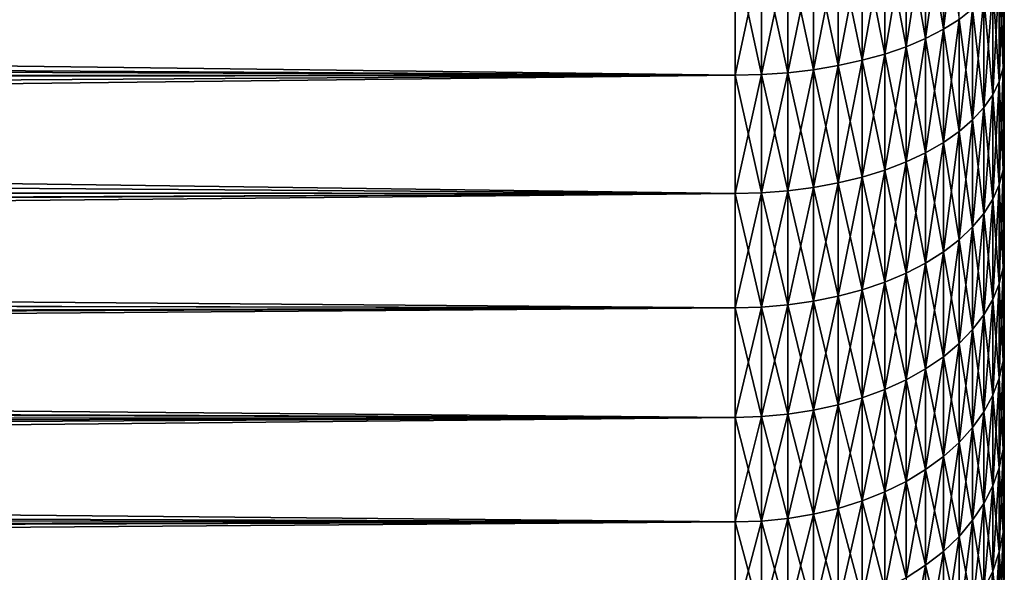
# Model space of a CAD drawing. Header units: metres. Extents: x -105 to 105, y -72 to 59.
# Tile 252 of 256: x 84.68 to 92, y -11.48 to -7.37. Entities that reach past the tile are written whole.
import ezdxf

# ---------------------------------------------------------------- set-up
doc = ezdxf.new("R2010")
doc.units = ezdxf.units.M
doc.layers.add('solid_509431_AD150_SW0001', color=7, linetype='CONTINUOUS')

msp = doc.modelspace()

# ---------------------------------------------------------------- linework, layer by layer
at = {"layer": 'solid_509431_AD150_SW0001'}
for points in [[(91.54702, -7.443737, 14.182856), (91.663918, -7.370357, 14.043041), (91.663918, -6.509012, 14.462431)], [(91.54702, -6.573817, 14.606421), (91.54702, -7.443737, 14.182856), (91.663918, -6.509012, 14.462431)], [(91.415184, -6.633601, -14.739257), (91.54702, -6.573817, -14.606421), (91.54702, -7.443737, -14.182856)], [(91.415184, -7.511433, 14.311839), (91.54702, -7.443737, 14.182856), (91.54702, -6.573817, 14.606421)], [(91.415184, -6.633601, 14.739257), (91.415184, -7.511433, 14.311839), (91.54702, -6.573817, 14.606421)], [(91.54702, -7.443737, -14.182856), (91.54702, -6.573817, -14.606421), (91.663918, -7.370357, -14.043041)], [(91.269699, -6.687789, -14.859657), (91.415184, -6.633601, -14.739257), (91.415184, -7.511433, -14.311839)], [(91.269699, -7.572791, 14.428748), (91.415184, -7.511433, 14.311839), (91.415184, -6.633601, 14.739257)], [(91.269699, -6.687789, 14.859657), (91.269699, -7.572791, 14.428748), (91.415184, -6.633601, 14.739257)], [(91.415184, -7.511433, -14.311839), (91.415184, -6.633601, -14.739257), (91.54702, -7.443737, -14.182856)], [(91.111954, -6.735857, -14.966459), (91.269699, -6.687789, -14.859657), (91.269699, -7.572791, -14.428748)], [(91.111954, -7.62722, 14.532453), (91.269699, -7.572791, 14.428748), (91.269699, -6.687789, 14.859657)], [(91.111954, -6.735857, 14.966459), (91.111954, -7.62722, 14.532453), (91.269699, -6.687789, 14.859657)], [(91.269699, -7.572791, -14.428748), (91.269699, -6.687789, -14.859657), (91.415184, -7.511433, -14.311839)], [(90.765907, -6.811841, -15.135288), (90.943489, -6.77734, -15.058633), (90.943489, -7.674193, -14.621953)], [(90.765907, -7.713258, 14.696386), (90.943489, -7.674193, 14.621953), (90.943489, -6.77734, 15.058633)], [(90.765907, -6.811841, 15.135288), (90.765907, -7.713258, 14.696386), (90.943489, -6.77734, 15.058633)], [(90.943489, -6.77734, -15.058633), (91.111954, -6.735857, -14.966459), (91.111954, -7.62722, -14.532453)], [(90.943489, -7.674193, 14.621953), (91.111954, -7.62722, 14.532453), (91.111954, -6.735857, 14.966459)], [(90.943489, -6.77734, 15.058633), (90.943489, -7.674193, 14.621953), (91.111954, -6.735857, 14.966459)], [(90.943489, -7.674193, -14.621953), (90.943489, -6.77734, -15.058633), (91.111954, -7.62722, -14.532453)], [(91.111954, -7.62722, -14.532453), (91.111954, -6.735857, -14.966459), (91.269699, -7.572791, -14.428748)], [(15.162175, -7.492633, 14.980753), (90, -6.874414, 15.274323), (14.67769, -7.092999, 15.174052)], [(15.162175, -7.492633, 14.980753), (90, -7.784113, 14.831388), (90, -6.874414, 15.274323)], [(26.608589, -6.986571, -15.223348), (90, -6.874414, -15.274323), (90, -7.784113, -14.831388)], [(90, -6.874414, -15.274323), (90.196037, -6.870462, -15.26554), (90.196037, -7.779638, -14.822861)], [(90, -7.784113, 14.831388), (90.196037, -7.779638, 14.822861), (90.196037, -6.870462, 15.26554)], [(90, -6.874414, 15.274323), (90, -7.784113, 14.831388), (90.196037, -6.870462, 15.26554)], [(90, -7.784113, -14.831388), (90, -6.874414, -15.274323), (90.196037, -7.779638, -14.822861)], [(90.196037, -6.870462, -15.26554), (90.390373, -6.858627, -15.239244), (90.390373, -7.766236, -14.797327)], [(90.196037, -7.779638, 14.822861), (90.390373, -7.766236, 14.797327), (90.390373, -6.858627, 15.239244)], [(90.196037, -6.870462, 15.26554), (90.196037, -7.779638, 14.822861), (90.390373, -6.858627, 15.239244)], [(90.196037, -7.779638, -14.822861), (90.196037, -6.870462, -15.26554), (90.390373, -7.766236, -14.797327)], [(90.390373, -6.858627, -15.239244), (90.580948, -6.839023, -15.195686), (90.580948, -7.744039, -14.755033)], [(90.390373, -7.766236, 14.797327), (90.580948, -7.744039, 14.755033), (90.580948, -6.839023, 15.195686)], [(90.390373, -6.858627, 15.239244), (90.390373, -7.766236, 14.797327), (90.580948, -6.839023, 15.195686)], [(90.390373, -7.766236, -14.797327), (90.390373, -6.858627, -15.239244), (90.580948, -7.744039, -14.755033)], [(90.580948, -6.839023, -15.195686), (90.765907, -6.811841, -15.135288), (90.765907, -7.713258, -14.696386)], [(90.580948, -7.744039, 14.755033), (90.765907, -7.713258, 14.696386), (90.765907, -6.811841, 15.135288)], [(90.580948, -6.839023, 15.195686), (90.580948, -7.744039, 14.755033), (90.765907, -6.811841, 15.135288)], [(90.580948, -7.744039, -14.755033), (90.580948, -6.839023, -15.195686), (90.765907, -7.713258, -14.696386)], [(90.765907, -7.713258, -14.696386), (90.765907, -6.811841, -15.135288), (90.943489, -7.674193, -14.621953)], [(91.962067, -7.034829, -13.403748), (91.990639, -6.944497, -13.231633), (91.990639, -7.730733, -12.788195)], [(91.962067, -7.831293, 12.95454), (91.990639, -7.730733, 12.788195), (91.990639, -6.944497, 13.231633)], [(91.962067, -7.034829, 13.403748), (91.962067, -7.831293, 12.95454), (91.990639, -6.944497, 13.231633)], [(91.990639, -6.944497, -13.231633), (92, -6.976513, -12.995797), (92, -7.373486, -12.774748)], [(91.990639, -7.730733, -12.788195), (91.990639, -6.944497, -13.231633), (92, -7.373486, -12.774748)], [(91.990639, -6.944497, 13.231633), (91.990639, -7.730733, 12.788195), (92, -6.976513, 12.995798)], [(26.608589, -6.986571, -15.223348), (90, -7.784113, -14.831388), (26.710459, -7.397452, -15.027981)], [(91.990639, -7.730733, 12.788195), (92, -7.373486, 12.774749), (92, -6.976513, 12.995798)], [(92, -7.373486, 12.774749), (92, -7.373486, -12.774748), (92, -6.976513, -12.995797)], [(92, -6.976513, 12.995798), (92, -7.373486, 12.774749), (92, -6.976513, -12.995797)], [(91.914566, -7.123423, -13.572548), (91.962067, -7.034829, -13.403748), (91.962067, -7.831293, -12.95454)], [(91.914566, -7.929916, 13.117684), (91.962067, -7.831293, 12.95454), (91.962067, -7.034829, 13.403748)], [(91.914566, -7.123423, 13.572548), (91.914566, -7.929916, 13.117684), (91.962067, -7.034829, 13.403748)], [(91.962067, -7.831293, -12.95454), (91.962067, -7.034829, -13.403748), (91.990639, -7.730733, -12.788195)], [(91.848587, -7.209423, -13.736408), (91.914566, -7.123423, -13.572548), (91.914566, -7.929916, -13.117684)], [(91.848587, -8.025654, 13.276052), (91.914566, -7.929916, 13.117684), (91.914566, -7.123423, 13.572548)], [(91.848587, -7.209423, 13.736408), (91.848587, -8.025654, 13.276052), (91.914566, -7.123423, 13.572548)], [(91.914566, -7.929916, -13.117684), (91.914566, -7.123423, -13.572548), (91.962067, -7.831293, -12.95454)], [(91.764771, -7.292, -13.893744), (91.848587, -7.209423, -13.736408), (91.848587, -8.025654, -13.276052)], [(91.764771, -8.117579, 13.428117), (91.848587, -8.025654, 13.276052), (91.848587, -7.209423, 13.736408)], [(91.764771, -7.292, 13.893744), (91.764771, -8.117579, 13.428117), (91.848587, -7.209423, 13.736408)], [(91.848587, -8.025654, -13.276052), (91.848587, -7.209423, -13.736408), (91.914566, -7.929916, -13.117684)], [(91.663918, -7.370357, -14.043041), (91.764771, -7.292, -13.893744), (91.764771, -8.117579, -13.428117)], [(91.663918, -8.204807, 13.57241), (91.764771, -8.117579, 13.428117), (91.764771, -7.292, 13.893744)], [(91.663918, -7.370357, 14.043041), (91.663918, -8.204807, 13.57241), (91.764771, -7.292, 13.893744)], [(91.764771, -8.117579, -13.428117), (91.764771, -7.292, -13.893744), (91.848587, -8.025654, -13.276052)], [(91.54702, -7.443737, -14.182856), (91.663918, -7.370357, -14.043041), (91.663918, -8.204807, -13.57241)], [(91.54702, -8.286495, 13.707538), (91.663918, -8.204807, 13.57241), (91.663918, -7.370357, 14.043041)], [(91.54702, -7.443737, 14.182856), (91.54702, -8.286495, 13.707538), (91.663918, -7.370357, 14.043041)], [(91.663918, -8.204807, -13.57241), (91.663918, -7.370357, -14.043041), (91.764771, -8.117579, -13.428117)], [(91.990639, -7.730733, -12.788195), (92, -7.373486, -12.774748), (92, -7.76342, -12.541602)], [(91.990639, -7.730733, 12.788195), (92, -7.763419, 12.541602), (92, -7.373486, 12.774749)], [(92, -7.763419, 12.541602), (92, -7.76342, -12.541602), (92, -7.373486, -12.774748)], [(92, -7.373486, 12.774749), (92, -7.763419, 12.541602), (92, -7.373486, -12.774748)], [(26.710459, -7.397452, -15.027981), (90, -7.784113, -14.831388), (26.816097, -7.805848, -14.819961)], [(91.415184, -7.511433, -14.311839), (91.54702, -7.443737, -14.182856), (91.54702, -8.286495, -13.707538)], [(91.415184, -8.361856, 13.832199), (91.54702, -8.286495, 13.707538), (91.54702, -7.443737, 14.182856)], [(91.415184, -7.511433, 14.311839), (91.415184, -8.361856, 13.832199), (91.54702, -7.443737, 14.182856)], [(91.54702, -8.286495, -13.707538), (91.54702, -7.443737, -14.182856), (91.663918, -8.204807, -13.57241)], [(15.638296, -7.884638, 14.778193), (90, -7.784113, 14.831388), (15.162175, -7.492633, 14.980753)], [(91.269699, -7.572791, -14.428748), (91.415184, -7.511433, -14.311839), (91.415184, -8.361856, -13.832199)], [(91.269699, -8.430161, 13.945189), (91.415184, -8.361856, 13.832199), (91.415184, -7.511433, 14.311839)], [(91.269699, -7.572791, 14.428748), (91.269699, -8.430161, 13.945189), (91.415184, -7.511433, 14.311839)], [(91.415184, -8.361856, -13.832199), (91.415184, -7.511433, -14.311839), (91.54702, -8.286495, -13.707538)], [(91.111954, -7.62722, -14.532453), (91.269699, -7.572791, -14.428748), (91.269699, -8.430161, -13.945189)], [(91.111954, -8.490752, 14.045419), (91.269699, -8.430161, 13.945189), (91.269699, -7.572791, 14.428748)], [(91.111954, -7.62722, 14.532453), (91.111954, -8.490752, 14.045419), (91.269699, -7.572791, 14.428748)], [(91.269699, -8.430161, -13.945189), (91.269699, -7.572791, -14.428748), (91.415184, -8.361856, -13.832199)], [(90.765907, -7.713258, -14.696386), (90.943489, -7.674193, -14.621953), (90.943489, -8.543043, -14.13192)], [(90.765907, -8.586532, 14.203858), (90.943489, -8.543043, 14.13192), (90.943489, -7.674193, 14.621953)], [(90.765907, -7.713258, 14.696386), (90.765907, -8.586532, 14.203858), (90.943489, -7.674193, 14.621953)], [(90.943489, -7.674193, -14.621953), (91.111954, -7.62722, -14.532453), (91.111954, -8.490752, -14.045419)], [(90.943489, -8.543043, 14.13192), (91.111954, -8.490752, 14.045419), (91.111954, -7.62722, 14.532453)], [(90.943489, -7.674193, 14.621953), (90.943489, -8.543043, 14.13192), (91.111954, -7.62722, 14.532453)], [(90.943489, -8.543043, -14.13192), (90.943489, -7.674193, -14.621953), (91.111954, -8.490752, -14.045419)], [(91.111954, -8.490752, -14.045419), (91.111954, -7.62722, -14.532453), (91.269699, -8.430161, -13.945189)], [(90.390373, -7.766236, -14.797327), (90.580948, -7.744039, -14.755033), (90.580948, -8.620796, -14.260539)], [(90.390373, -8.645508, 14.301416), (90.580948, -8.620796, 14.260539), (90.580948, -7.744039, 14.755033)], [(90.390373, -7.766236, 14.797327), (90.390373, -8.645508, 14.301416), (90.580948, -7.744039, 14.755033)], [(90.580948, -7.744039, -14.755033), (90.765907, -7.713258, -14.696386), (90.765907, -8.586532, -14.203858)], [(90.580948, -8.620796, 14.260539), (90.765907, -8.586532, 14.203858), (90.765907, -7.713258, 14.696386)], [(90.580948, -7.744039, 14.755033), (90.580948, -8.620796, 14.260539), (90.765907, -7.713258, 14.696386)], [(90.580948, -8.620796, -14.260539), (90.580948, -7.744039, -14.755033), (90.765907, -8.586532, -14.203858)], [(90.765907, -8.586532, -14.203858), (90.765907, -7.713258, -14.696386), (90.943489, -8.543043, -14.13192)], [(91.962067, -7.831293, -12.95454), (91.990639, -7.730733, -12.788195), (91.990639, -8.488761, -12.298094)], [(91.962067, -8.59918, 12.458064), (91.990639, -8.488761, 12.298094), (91.990639, -7.730733, 12.788195)], [(91.962067, -7.831293, 12.95454), (91.962067, -8.59918, 12.458064), (91.990639, -7.730733, 12.788195)], [(91.990639, -7.730733, -12.788195), (92, -7.76342, -12.541602), (92, -8.145984, -12.296561)], [(91.990639, -8.488761, -12.298094), (91.990639, -7.730733, -12.788195), (92, -8.145984, -12.296561)], [(91.990639, -7.730733, 12.788195), (91.990639, -8.488761, 12.298094), (92, -7.763419, 12.541602)], [(16.105709, -8.268689, 14.566787), (90, -7.784113, 14.831388), (15.638296, -7.884638, 14.778193)], [(16.56435, -8.644601, 14.346894), (90, -7.784113, 14.831388), (16.105709, -8.268689, 14.566787)], [(16.56435, -8.644601, 14.346894), (90, -8.665408, 14.334336), (90, -7.784113, 14.831388)], [(26.816097, -7.805848, -14.819961), (90, -7.784113, -14.831388), (90, -8.665408, -14.334336)], [(26.816097, -7.805848, -14.819961), (90, -8.665408, -14.334336), (26.924953, -8.210894, -14.599442)], [(90, -7.784113, -14.831388), (90.196037, -7.779638, -14.822861), (90.196037, -8.660426, -14.326095)], [(90, -8.665408, 14.334336), (90.196037, -8.660426, 14.326095), (90.196037, -7.779638, 14.822861)], [(90, -7.784113, 14.831388), (90, -8.665408, 14.334336), (90.196037, -7.779638, 14.822861)], [(90, -8.665408, -14.334336), (90, -7.784113, -14.831388), (90.196037, -8.660426, -14.326095)], [(90.196037, -7.779638, -14.822861), (90.390373, -7.766236, -14.797327), (90.390373, -8.645508, -14.301416)], [(90.196037, -8.660426, 14.326095), (90.390373, -8.645508, 14.301416), (90.390373, -7.766236, 14.797327)], [(90.196037, -7.779638, 14.822861), (90.196037, -8.660426, 14.326095), (90.390373, -7.766236, 14.797327)], [(90.196037, -8.660426, -14.326095), (90.196037, -7.779638, -14.822861), (90.390373, -8.645508, -14.301416)], [(90.390373, -8.645508, -14.301416), (90.390373, -7.766236, -14.797327), (90.580948, -8.620796, -14.260539)], [(91.990639, -8.488761, 12.298094), (92, -8.145984, 12.296561), (92, -7.763419, 12.541602)], [(92, -7.763419, 12.541602), (92, -8.145984, 12.296561), (92, -7.76342, -12.541602)], [(92, -8.145984, 12.296561), (92, -8.145984, -12.296561), (92, -7.76342, -12.541602)], [(91.914566, -7.929916, -13.117684), (91.962067, -7.831293, -12.95454), (91.962067, -8.59918, -12.458064)], [(91.914566, -8.707475, 12.614955), (91.962067, -8.59918, 12.458064), (91.962067, -7.831293, 12.95454)], [(91.914566, -7.929916, 13.117684), (91.914566, -8.707475, 12.614955), (91.962067, -7.831293, 12.95454)], [(91.962067, -8.59918, -12.458064), (91.962067, -7.831293, -12.95454), (91.990639, -8.488761, -12.298094)], [(91.848587, -8.025654, -13.276052), (91.914566, -7.929916, -13.117684), (91.914566, -8.707475, -12.614955)], [(91.848587, -8.812599, 12.767254), (91.914566, -8.707475, 12.614955), (91.914566, -7.929916, 13.117684)], [(91.848587, -8.025654, 13.276052), (91.848587, -8.812599, 12.767254), (91.914566, -7.929916, 13.117684)], [(91.914566, -8.707475, -12.614955), (91.914566, -7.929916, -13.117684), (91.962067, -8.59918, -12.458064)], [(91.764771, -8.117579, -13.428117), (91.848587, -8.025654, -13.276052), (91.848587, -8.812599, -12.767254)], [(91.764771, -8.913539, 12.91349), (91.848587, -8.812599, 12.767254), (91.848587, -8.025654, 13.276052)], [(91.764771, -8.117579, 13.428117), (91.764771, -8.913539, 12.91349), (91.848587, -8.025654, 13.276052)], [(91.848587, -8.812599, -12.767254), (91.848587, -8.025654, -13.276052), (91.914566, -8.707475, -12.614955)], [(91.663918, -8.204807, -13.57241), (91.764771, -8.117579, -13.428117), (91.764771, -8.913539, -12.91349)], [(91.663918, -9.00932, 13.052253), (91.764771, -8.913539, 12.91349), (91.764771, -8.117579, 13.428117)], [(91.663918, -8.204807, 13.57241), (91.663918, -9.00932, 13.052253), (91.764771, -8.117579, 13.428117)], [(91.764771, -8.913539, -12.91349), (91.764771, -8.117579, -13.428117), (91.848587, -8.812599, -12.767254)], [(91.990639, -8.488761, -12.298094), (92, -8.145984, -12.296561), (92, -8.520865, -12.039824)], [(91.990639, -8.488761, 12.298094), (92, -8.520865, 12.039824), (92, -8.145984, 12.296561)], [(92, -8.520865, 12.039824), (92, -8.520865, -12.039824), (92, -8.145984, -12.296561)], [(92, -8.145984, 12.296561), (92, -8.520865, 12.039824), (92, -8.145984, -12.296561)], [(26.924953, -8.210894, -14.599442), (90, -8.665408, -14.334336), (27.036554, -8.611814, -14.366598)], [(91.54702, -8.286495, -13.707538), (91.663918, -8.204807, -13.57241), (91.663918, -9.00932, -13.052253)], [(91.54702, -9.099018, 13.182203), (91.663918, -9.00932, 13.052253), (91.663918, -8.204807, 13.57241)], [(91.54702, -8.286495, 13.707538), (91.54702, -9.099018, 13.182203), (91.663918, -8.204807, 13.57241)], [(91.663918, -9.00932, -13.052253), (91.663918, -8.204807, -13.57241), (91.764771, -8.913539, -12.91349)], [(91.415184, -8.361856, -13.832199), (91.54702, -8.286495, -13.707538), (91.54702, -9.099018, -13.182203)], [(91.415184, -9.181767, 13.302087), (91.54702, -9.099018, 13.182203), (91.54702, -8.286495, 13.707538)], [(91.415184, -8.361856, 13.832199), (91.415184, -9.181767, 13.302087), (91.54702, -8.286495, 13.707538)], [(91.54702, -9.099018, -13.182203), (91.54702, -8.286495, -13.707538), (91.663918, -9.00932, -13.052253)], [(91.269699, -8.430161, -13.945189), (91.415184, -8.361856, -13.832199), (91.415184, -9.181767, -13.302087)], [(91.269699, -9.25677, 13.410747), (91.415184, -9.181767, 13.302087), (91.415184, -8.361856, 13.832199)], [(91.269699, -8.430161, 13.945189), (91.269699, -9.25677, 13.410747), (91.415184, -8.361856, 13.832199)], [(91.415184, -9.181767, -13.302087), (91.415184, -8.361856, -13.832199), (91.54702, -9.099018, -13.182203)], [(91.111954, -8.490752, -14.045419), (91.269699, -8.430161, -13.945189), (91.269699, -9.25677, -13.410747)], [(91.111954, -9.323302, 13.507135), (91.269699, -9.25677, 13.410747), (91.269699, -8.430161, 13.945189)], [(91.111954, -8.490752, 14.045419), (91.111954, -9.323302, 13.507135), (91.269699, -8.430161, 13.945189)], [(91.269699, -9.25677, -13.410747), (91.269699, -8.430161, -13.945189), (91.415184, -9.181767, -13.302087)], [(90.765907, -8.586532, -14.203858), (90.943489, -8.543043, -14.13192), (90.943489, -9.380721, -13.590322)], [(90.765907, -9.428473, 13.659502), (90.943489, -9.380721, 13.590322), (90.943489, -8.543043, 14.13192)], [(90.765907, -8.586532, 14.203858), (90.765907, -9.428473, 13.659502), (90.943489, -8.543043, 14.13192)], [(90.943489, -8.543043, -14.13192), (91.111954, -8.490752, -14.045419), (91.111954, -9.323302, -13.507135)], [(90.943489, -9.380721, 13.590322), (91.111954, -9.323302, 13.507135), (91.111954, -8.490752, 14.045419)], [(90.943489, -8.543043, 14.13192), (90.943489, -9.380721, 13.590322), (91.111954, -8.490752, 14.045419)], [(90.943489, -9.380721, -13.590322), (90.943489, -8.543043, -14.13192), (91.111954, -9.323302, -13.507135)], [(91.111954, -9.323302, -13.507135), (91.111954, -8.490752, -14.045419), (91.269699, -9.25677, -13.410747)], [(91.962067, -8.59918, -12.458064), (91.990639, -8.488761, -12.298094), (91.990639, -9.215815, -11.763118)], [(91.962067, -9.335691, 11.916129), (91.990639, -9.215815, 11.763118), (91.990639, -8.488761, 12.298094)], [(91.962067, -8.59918, 12.458064), (91.962067, -9.335691, 11.916129), (91.990639, -8.488761, 12.298094)], [(91.990639, -8.488761, -12.298094), (92, -8.520865, -12.039824), (92, -8.88763, -11.771682)], [(91.990639, -9.215815, -11.763118), (91.990639, -8.488761, -12.298094), (92, -8.88763, -11.771682)], [(91.990639, -8.488761, 12.298094), (91.990639, -9.215815, 11.763118), (92, -8.520865, 12.039824)], [(91.990639, -9.215815, 11.763118), (92, -8.88763, 11.771682), (92, -8.520865, 12.039824)], [(92, -8.88763, 11.771682), (92, -8.88763, -11.771682), (92, -8.520865, -12.039824)], [(92, -8.520865, 12.039824), (92, -8.88763, 11.771682), (92, -8.520865, -12.039824)], [(27.036554, -8.611814, -14.366598), (90, -8.665408, -14.334336), (27.150036, -9.007609, -14.121809)], [(90.390373, -8.645508, -14.301416), (90.580948, -8.620796, -14.260539), (90.580948, -9.466099, -13.714011)], [(90.390373, -9.493233, 13.753322), (90.580948, -9.466099, 13.714011), (90.580948, -8.620796, 14.260539)], [(90.390373, -8.645508, 14.301416), (90.390373, -9.493233, 13.753322), (90.580948, -8.620796, 14.260539)], [(90.580948, -8.620796, -14.260539), (90.765907, -8.586532, -14.203858), (90.765907, -9.428473, -13.659502)], [(90.580948, -9.466099, 13.714011), (90.765907, -9.428473, 13.659502), (90.765907, -8.586532, 14.203858)], [(90.580948, -8.620796, 14.260539), (90.580948, -9.466099, 13.714011), (90.765907, -8.586532, 14.203858)], [(90.580948, -9.466099, -13.714011), (90.580948, -8.620796, -14.260539), (90.765907, -9.428473, -13.659502)], [(90.765907, -9.428473, -13.659502), (90.765907, -8.586532, -14.203858), (90.943489, -9.380721, -13.590322)], [(91.914566, -8.707475, -12.614955), (91.962067, -8.59918, -12.458064), (91.962067, -9.335691, -11.916129)], [(91.914566, -9.45326, 12.066195), (91.962067, -9.335691, 11.916129), (91.962067, -8.59918, 12.458064)], [(91.914566, -8.707475, 12.614955), (91.914566, -9.45326, 12.066195), (91.962067, -8.59918, 12.458064)], [(91.962067, -9.335691, -11.916129), (91.962067, -8.59918, -12.458064), (91.990639, -9.215815, -11.763118)], [(17.013939, -9.012121, 14.11893), (90, -8.665408, 14.334336), (16.56435, -8.644601, 14.346894)], [(17.454449, -9.371116, 13.883252), (90, -8.665408, 14.334336), (17.013939, -9.012121, 14.11893)], [(17.454449, -9.371116, 13.883252), (90, -9.515084, 13.78498), (90, -8.665408, 14.334336)], [(27.150036, -9.007609, -14.121809), (90, -8.665408, -14.334336), (90, -9.515084, -13.78498)], [(90, -8.665408, -14.334336), (90.196037, -8.660426, -14.326095), (90.196037, -9.509614, -13.777054)], [(90, -9.515084, 13.78498), (90.196037, -9.509614, 13.777054), (90.196037, -8.660426, 14.326095)], [(90, -8.665408, 14.334336), (90, -9.515084, 13.78498), (90.196037, -8.660426, 14.326095)], [(90, -9.515084, -13.78498), (90, -8.665408, -14.334336), (90.196037, -9.509614, -13.777054)], [(90.196037, -8.660426, -14.326095), (90.390373, -8.645508, -14.301416), (90.390373, -9.493233, -13.753322)], [(90.196037, -9.509614, 13.777054), (90.390373, -9.493233, 13.753322), (90.390373, -8.645508, 14.301416)], [(90.196037, -8.660426, 14.326095), (90.196037, -9.509614, 13.777054), (90.390373, -8.645508, 14.301416)], [(90.196037, -9.509614, -13.777054), (90.196037, -8.660426, -14.326095), (90.390373, -9.493233, -13.753322)], [(90.390373, -9.493233, -13.753322), (90.390373, -8.645508, -14.301416), (90.580948, -9.466099, -13.714011)], [(91.848587, -8.812599, -12.767254), (91.914566, -8.707475, -12.614955), (91.914566, -9.45326, -12.066195)], [(91.848587, -9.567389, 12.211869), (91.914566, -9.45326, 12.066195), (91.914566, -8.707475, 12.614955)], [(91.848587, -8.812599, 12.767254), (91.848587, -9.567389, 12.211869), (91.914566, -8.707475, 12.614955)], [(91.914566, -9.45326, -12.066195), (91.914566, -8.707475, -12.614955), (91.962067, -9.335691, -11.916129)], [(91.764771, -8.913539, -12.91349), (91.848587, -8.812599, -12.767254), (91.848587, -9.567389, -12.211869)], [(91.764771, -9.676973, 12.351745), (91.848587, -9.567389, 12.211869), (91.848587, -8.812599, 12.767254)], [(91.764771, -8.913539, 12.91349), (91.764771, -9.676973, 12.351745), (91.848587, -8.812599, 12.767254)], [(91.848587, -9.567389, -12.211869), (91.848587, -8.812599, -12.767254), (91.914566, -9.45326, -12.066195)], [(91.663918, -9.00932, -13.052253), (91.764771, -8.913539, -12.91349), (91.764771, -9.676973, -12.351745)], [(91.663918, -9.780958, 12.48447), (91.764771, -9.676973, 12.351745), (91.764771, -8.913539, 12.91349)], [(91.663918, -9.00932, 13.052253), (91.663918, -9.780958, 12.48447), (91.764771, -8.913539, 12.91349)], [(91.764771, -9.676973, -12.351745), (91.764771, -8.913539, -12.91349), (91.848587, -9.567389, -12.211869)], [(91.990639, -9.215815, -11.763118), (92, -8.88763, -11.771682), (92, -9.245942, -11.49239)], [(91.990639, -9.215815, 11.763118), (92, -9.245942, 11.492391), (92, -8.88763, 11.771682)], [(92, -9.245942, 11.492391), (92, -9.245942, -11.49239), (92, -8.88763, -11.771682)], [(92, -8.88763, 11.771682), (92, -9.245942, 11.492391), (92, -8.88763, -11.771682)], [(27.150036, -9.007609, -14.121809), (90, -9.515084, -13.78498), (27.264786, -9.397438, -13.865449)], [(91.54702, -9.099018, -13.182203), (91.663918, -9.00932, -13.052253), (91.663918, -9.780958, -12.48447)], [(91.54702, -9.878339, 12.608768), (91.663918, -9.780958, 12.48447), (91.663918, -9.00932, 13.052253)], [(91.54702, -9.099018, 13.182203), (91.54702, -9.878339, 12.608768), (91.663918, -9.00932, 13.052253)], [(91.663918, -9.780958, -12.48447), (91.663918, -9.00932, -13.052253), (91.764771, -9.676973, -12.351745)], [(91.415184, -9.181767, -13.302087), (91.54702, -9.099018, -13.182203), (91.54702, -9.878339, -12.608768)], [(91.415184, -9.968176, 12.723436), (91.54702, -9.878339, 12.608768), (91.54702, -9.099018, 13.182203)], [(91.415184, -9.181767, 13.302087), (91.415184, -9.968176, 12.723436), (91.54702, -9.099018, 13.182203)], [(91.54702, -9.878339, -12.608768), (91.54702, -9.099018, -13.182203), (91.663918, -9.780958, -12.48447)], [(91.269699, -9.25677, -13.410747), (91.415184, -9.181767, -13.302087), (91.415184, -9.968176, -12.723436)], [(91.269699, -10.049603, 12.82737), (91.415184, -9.968176, 12.723436), (91.415184, -9.181767, 13.302087)], [(91.269699, -9.25677, 13.410747), (91.269699, -10.049603, 12.82737), (91.415184, -9.181767, 13.302087)], [(91.415184, -9.968176, -12.723436), (91.415184, -9.181767, -13.302087), (91.54702, -9.878339, -12.608768)], [(91.962067, -9.335691, -11.916129), (91.990639, -9.215815, -11.763118), (91.990639, -9.90924, -11.18522)], [(91.962067, -10.038136, 11.330714), (91.990639, -9.90924, 11.18522), (91.990639, -9.215815, 11.763118)], [(91.962067, -9.335691, 11.916129), (91.962067, -10.038136, 11.330714), (91.990639, -9.215815, 11.763118)], [(91.990639, -9.215815, -11.763118), (92, -9.245942, -11.49239), (92, -9.595516, -11.202168)], [(91.990639, -9.90924, -11.18522), (91.990639, -9.215815, -11.763118), (92, -9.595516, -11.202168)], [(91.990639, -9.215815, 11.763118), (91.990639, -9.90924, 11.18522), (92, -9.245942, 11.492391)], [(91.111954, -9.323302, -13.507135), (91.269699, -9.25677, -13.410747), (91.269699, -10.049603, -12.82737)], [(91.111954, -10.121833, 12.919565), (91.269699, -10.049603, 12.82737), (91.269699, -9.25677, 13.410747)], [(91.111954, -9.323302, 13.507135), (91.111954, -10.121833, 12.919565), (91.269699, -9.25677, 13.410747)], [(91.269699, -10.049603, -12.82737), (91.269699, -9.25677, -13.410747), (91.415184, -9.968176, -12.723436)], [(91.990639, -9.90924, 11.18522), (92, -9.595516, 11.202168), (92, -9.245942, 11.492391)], [(92, -9.595516, 11.202168), (92, -9.595516, -11.202168), (92, -9.245942, -11.49239)], [(92, -9.245942, 11.492391), (92, -9.595516, 11.202168), (92, -9.245942, -11.49239)], [(90.943489, -9.380721, -13.590322), (91.111954, -9.323302, -13.507135), (91.111954, -10.121833, -12.919565)], [(90.943489, -10.18417, 12.999132), (91.111954, -10.121833, 12.919565), (91.111954, -9.323302, 13.507135)], [(90.943489, -9.380721, 13.590322), (90.943489, -10.18417, 12.999132), (91.111954, -9.323302, 13.507135)], [(91.111954, -10.121833, -12.919565), (91.111954, -9.323302, -13.507135), (91.269699, -10.049603, -12.82737)], [(91.914566, -9.45326, -12.066195), (91.962067, -9.335691, -11.916129), (91.962067, -10.038136, -11.330714)], [(91.914566, -10.164553, 11.473408), (91.962067, -10.038136, 11.330714), (91.962067, -9.335691, 11.916129)], [(91.914566, -9.45326, 12.066195), (91.914566, -10.164553, 11.473408), (91.962067, -9.335691, 11.916129)], [(91.962067, -10.038136, -11.330714), (91.962067, -9.335691, -11.916129), (91.990639, -9.90924, -11.18522)], [(17.885632, -9.721367, 13.64029), (90, -9.515084, 13.78498), (17.454449, -9.371116, 13.883252)], [(27.264786, -9.397438, -13.865449), (90, -9.515084, -13.78498), (27.380232, -9.780529, -13.597932)], [(90.580948, -9.466099, -13.714011), (90.765907, -9.428473, -13.659502), (90.765907, -10.236012, -13.065304)], [(90.580948, -10.276859, 13.117442), (90.765907, -10.236012, 13.065304), (90.765907, -9.428473, 13.659502)], [(90.580948, -9.466099, 13.714011), (90.580948, -10.276859, 13.117442), (90.765907, -9.428473, 13.659502)], [(90.765907, -9.428473, -13.659502), (90.943489, -9.380721, -13.590322), (90.943489, -10.18417, -12.999132)], [(90.765907, -10.236012, 13.065304), (90.943489, -10.18417, 12.999132), (90.943489, -9.380721, 13.590322)], [(90.765907, -9.428473, 13.659502), (90.765907, -10.236012, 13.065304), (90.943489, -9.380721, 13.590322)], [(90.765907, -10.236012, -13.065304), (90.765907, -9.428473, -13.659502), (90.943489, -10.18417, -12.999132)], [(90.943489, -10.18417, -12.999132), (90.943489, -9.380721, -13.590322), (91.111954, -10.121833, -12.919565)], [(90, -9.515084, -13.78498), (90.196037, -9.509614, -13.777054), (90.196037, -10.324101, -13.177742)], [(90, -10.330041, 13.185324), (90.196037, -10.324101, 13.177742), (90.196037, -9.509614, 13.777054)], [(90, -9.515084, 13.78498), (90, -10.330041, 13.185324), (90.196037, -9.509614, 13.777054)], [(90.196037, -9.509614, -13.777054), (90.390373, -9.493233, -13.753322), (90.390373, -10.306317, -13.155042)], [(90.196037, -10.324101, 13.177742), (90.390373, -10.306317, 13.155042), (90.390373, -9.493233, 13.753322)], [(90.196037, -9.509614, 13.777054), (90.196037, -10.324101, 13.177742), (90.390373, -9.493233, 13.753322)], [(90.196037, -10.324101, -13.177742), (90.196037, -9.509614, -13.777054), (90.390373, -10.306317, -13.155042)], [(90.390373, -9.493233, -13.753322), (90.580948, -9.466099, -13.714011), (90.580948, -10.276859, -13.117442)], [(90.390373, -10.306317, 13.155042), (90.580948, -10.276859, 13.117442), (90.580948, -9.466099, 13.714011)], [(90.390373, -9.493233, 13.753322), (90.390373, -10.306317, 13.155042), (90.580948, -9.466099, 13.714011)], [(90.390373, -10.306317, -13.155042), (90.390373, -9.493233, -13.753322), (90.580948, -10.276859, -13.117442)], [(90.580948, -10.276859, -13.117442), (90.580948, -9.466099, -13.714011), (90.765907, -10.236012, -13.065304)], [(91.848587, -9.567389, -12.211869), (91.914566, -9.45326, -12.066195), (91.914566, -10.164553, -11.473408)], [(91.848587, -10.287268, 11.611925), (91.914566, -10.164553, 11.473408), (91.914566, -9.45326, 12.066195)], [(91.848587, -9.567389, 12.211869), (91.848587, -10.287268, 11.611925), (91.914566, -9.45326, 12.066195)], [(91.914566, -10.164553, -11.473408), (91.914566, -9.45326, -12.066195), (91.962067, -10.038136, -11.330714)], [(18.307472, -10.062777, 13.390409), (90, -9.515084, 13.78498), (17.885632, -9.721367, 13.64029)], [(18.307472, -10.062777, 13.390409), (90, -10.330041, 13.185324), (90, -9.515084, 13.78498)], [(27.380232, -9.780529, -13.597932), (90, -9.515084, -13.78498), (90, -10.330041, -13.185324)], [(90, -10.330041, -13.185324), (90, -9.515084, -13.78498), (90.196037, -10.324101, -13.177742)], [(91.764771, -9.676973, -12.351745), (91.848587, -9.567389, -12.211869), (91.848587, -10.287268, -11.611925)], [(91.764771, -10.405098, 11.744928), (91.848587, -10.287268, 11.611925), (91.848587, -9.567389, 12.211869)], [(91.764771, -9.676973, 12.351745), (91.764771, -10.405098, 11.744928), (91.848587, -9.567389, 12.211869)], [(91.848587, -10.287268, -11.611925), (91.848587, -9.567389, -12.211869), (91.914566, -10.164553, -11.473408)], [(91.990639, -9.90924, -11.18522), (92, -9.595516, -11.202168), (92, -9.935989, -10.901311)], [(91.990639, -9.90924, 11.18522), (92, -9.935989, 10.901312), (92, -9.595516, 11.202168)], [(92, -9.935989, 10.901312), (92, -9.935989, -10.901311), (92, -9.595516, -11.202168)], [(92, -9.595516, 11.202168), (92, -9.935989, 10.901312), (92, -9.595516, -11.202168)], [(91.663918, -9.780958, -12.48447), (91.764771, -9.676973, -12.351745), (91.764771, -10.405098, -11.744928)], [(91.663918, -10.516907, 11.871134), (91.764771, -10.405098, 11.744928), (91.764771, -9.676973, 12.351745)], [(91.663918, -9.780958, 12.48447), (91.663918, -10.516907, 11.871134), (91.764771, -9.676973, 12.351745)], [(91.764771, -10.405098, -11.744928), (91.764771, -9.676973, -12.351745), (91.848587, -10.287268, -11.611925)], [(27.380232, -9.780529, -13.597932), (90, -10.330041, -13.185324), (27.495419, -10.155849, -13.319956)], [(91.54702, -9.878339, -12.608768), (91.663918, -9.780958, -12.48447), (91.663918, -10.516907, -11.871134)], [(91.54702, -10.621614, 11.989325), (91.663918, -10.516907, 11.871134), (91.663918, -9.780958, 12.48447)], [(91.54702, -9.878339, 12.608768), (91.54702, -10.621614, 11.989325), (91.663918, -9.780958, 12.48447)], [(91.663918, -10.516907, -11.871134), (91.663918, -9.780958, -12.48447), (91.764771, -10.405098, -11.744928)], [(91.415184, -9.968176, -12.723436), (91.54702, -9.878339, -12.608768), (91.54702, -10.621614, -11.989325)], [(91.415184, -10.718211, 12.09836), (91.54702, -10.621614, 11.989325), (91.54702, -9.878339, 12.608768)], [(91.415184, -9.968176, 12.723436), (91.415184, -10.718211, 12.09836), (91.54702, -9.878339, 12.608768)], [(91.54702, -10.621614, -11.989325), (91.54702, -9.878339, -12.608768), (91.663918, -10.516907, -11.871134)], [(91.962067, -10.038136, -11.330714), (91.990639, -9.90924, -11.18522), (91.990639, -10.566507, -10.566507)], [(91.962067, -10.703954, 10.703954), (91.990639, -10.566507, 10.566507), (91.990639, -9.90924, 11.18522)], [(91.962067, -10.038136, 11.330714), (91.962067, -10.703954, 10.703954), (91.990639, -9.90924, 11.18522)], [(91.990639, -9.90924, -11.18522), (92, -9.935989, -10.901311), (92, -10.267, -10.590145)], [(91.990639, -10.566507, -10.566507), (91.990639, -9.90924, -11.18522), (92, -10.267, -10.590145)], [(91.990639, -9.90924, 11.18522), (91.990639, -10.566507, 10.566507), (92, -9.935989, 10.901312)], [(91.990639, -10.566507, 10.566507), (92, -10.267, 10.590145), (92, -9.935989, 10.901312)], [(92, -10.267, 10.590145), (92, -10.267, -10.590145), (92, -9.935989, -10.901311)], [(92, -9.935989, 10.901312), (92, -10.267, 10.590145), (92, -9.935989, -10.901311)], [(91.269699, -10.049603, -12.82737), (91.415184, -9.968176, -12.723436), (91.415184, -10.718211, -12.09836)], [(91.269699, -10.805765, 12.197187), (91.415184, -10.718211, 12.09836), (91.415184, -9.968176, 12.723436)], [(91.269699, -10.049603, 12.82737), (91.269699, -10.805765, 12.197187), (91.415184, -9.968176, 12.723436)], [(91.415184, -10.718211, -12.09836), (91.415184, -9.968176, -12.723436), (91.54702, -10.621614, -11.989325)], [(18.71982, -10.395205, 13.13401), (90, -10.330041, 13.185324), (18.307472, -10.062777, 13.390409)], [(91.111954, -10.121833, -12.919565), (91.269699, -10.049603, -12.82737), (91.269699, -10.805765, -12.197187)], [(91.111954, -10.88343, 12.284853), (91.269699, -10.805765, 12.197187), (91.269699, -10.049603, 12.82737)], [(91.111954, -10.121833, 12.919565), (91.111954, -10.88343, 12.284853), (91.269699, -10.049603, 12.82737)], [(91.269699, -10.805765, -12.197187), (91.269699, -10.049603, -12.82737), (91.415184, -10.718211, -12.09836)], [(91.914566, -10.164553, -11.473408), (91.962067, -10.038136, -11.330714), (91.962067, -10.703954, -10.703954)], [(91.914566, -10.838755, 10.838755), (91.962067, -10.703954, 10.703954), (91.962067, -10.038136, 11.330714)], [(91.914566, -10.164553, 11.473408), (91.914566, -10.838755, 10.838755), (91.962067, -10.038136, 11.330714)], [(91.962067, -10.703954, -10.703954), (91.962067, -10.038136, -11.330714), (91.990639, -10.566507, -10.566507)], [(27.495419, -10.155849, -13.319956), (90, -10.330041, -13.185324), (27.609779, -10.522738, -13.032056)], [(90.943489, -10.18417, -12.999132), (91.111954, -10.121833, -12.919565), (91.111954, -10.88343, -12.284853)], [(90.943489, -10.950458, 12.360512), (91.111954, -10.88343, 12.284853), (91.111954, -10.121833, 12.919565)], [(90.943489, -10.18417, 12.999132), (90.943489, -10.950458, 12.360512), (91.111954, -10.121833, 12.919565)], [(91.111954, -10.88343, -12.284853), (91.111954, -10.121833, -12.919565), (91.269699, -10.805765, -12.197187)], [(91.848587, -10.287268, -11.611925), (91.914566, -10.164553, -11.473408), (91.914566, -10.838755, -10.838755)], [(91.848587, -10.96961, 10.96961), (91.914566, -10.838755, 10.838755), (91.914566, -10.164553, 11.473408)], [(91.848587, -10.287268, 11.611925), (91.848587, -10.96961, 10.96961), (91.914566, -10.164553, 11.473408)], [(91.914566, -10.838755, -10.838755), (91.914566, -10.164553, -11.473408), (91.962067, -10.703954, -10.703954)], [(90.580948, -10.276859, -13.117442), (90.765907, -10.236012, -13.065304), (90.765907, -11.006201, -12.423432)], [(90.580948, -11.050121, 12.473008), (90.765907, -11.006201, 12.423432), (90.765907, -10.236012, 13.065304)], [(90.580948, -10.276859, 13.117442), (90.580948, -11.050121, 12.473008), (90.765907, -10.236012, 13.065304)], [(90.765907, -10.236012, -13.065304), (90.943489, -10.18417, -12.999132), (90.943489, -10.950458, -12.360512)], [(90.765907, -11.006201, 12.423432), (90.943489, -10.950458, 12.360512), (90.943489, -10.18417, 12.999132)], [(90.765907, -10.236012, 13.065304), (90.765907, -11.006201, 12.423432), (90.943489, -10.18417, 12.999132)], [(90.765907, -11.006201, -12.423432), (90.765907, -10.236012, -13.065304), (90.943489, -10.950458, -12.360512)], [(90.943489, -10.950458, -12.360512), (90.943489, -10.18417, -12.999132), (91.111954, -10.88343, -12.284853)], [(90.196037, -10.324101, -13.177742), (90.390373, -10.306317, -13.155042), (90.390373, -11.081796, -12.508761)], [(90.196037, -11.100918, 12.530347), (90.390373, -11.081796, 12.508761), (90.390373, -10.306317, 13.155042)], [(90.196037, -10.324101, 13.177742), (90.196037, -11.100918, 12.530347), (90.390373, -10.306317, 13.155042)], [(90.390373, -10.306317, -13.155042), (90.580948, -10.276859, -13.117442), (90.580948, -11.050121, -12.473008)], [(90.390373, -11.081796, 12.508761), (90.580948, -11.050121, 12.473008), (90.580948, -10.276859, 13.117442)], [(90.390373, -10.306317, 13.155042), (90.390373, -11.081796, 12.508761), (90.580948, -10.276859, 13.117442)], [(90.390373, -11.081796, -12.508761), (90.390373, -10.306317, -13.155042), (90.580948, -11.050121, -12.473008)], [(90.580948, -11.050121, -12.473008), (90.580948, -10.276859, -13.117442), (90.765907, -11.006201, -12.423432)], [(91.764771, -10.405098, -11.744928), (91.848587, -10.287268, -11.611925), (91.848587, -10.96961, -10.96961)], [(91.764771, -11.095256, 11.095256), (91.848587, -10.96961, 10.96961), (91.848587, -10.287268, 11.611925)], [(91.764771, -10.405098, 11.744928), (91.764771, -11.095256, 11.095256), (91.848587, -10.287268, 11.611925)], [(91.848587, -10.96961, -10.96961), (91.848587, -10.287268, -11.611925), (91.914566, -10.838755, -10.838755)], [(91.990639, -10.566507, -10.566507), (92, -10.267, -10.590145), (92, -10.588288, -10.268916)], [(91.990639, -10.566507, 10.566507), (92, -10.588288, 10.268917), (92, -10.267, 10.590145)], [(92, -10.588288, 10.268917), (92, -10.588288, -10.268916), (92, -10.267, -10.590145)], [(92, -10.267, 10.590145), (92, -10.588288, 10.268917), (92, -10.267, -10.590145)], [(19.122658, -10.718576, 12.871465), (90, -10.330041, 13.185324), (18.71982, -10.395205, 13.13401)], [(19.515896, -11.032803, 12.603166), (90, -10.330041, 13.185324), (19.122658, -10.718576, 12.871465)], [(19.515896, -11.032803, 12.603166), (90, -11.107305, 12.537555), (90, -10.330041, 13.185324)], [(27.609779, -10.522738, -13.032056), (90, -10.330041, -13.185324), (90, -11.107305, -12.537555)], [(90, -10.330041, -13.185324), (90.196037, -10.324101, -13.177742), (90.196037, -11.100918, -12.530347)], [(90, -11.107305, 12.537555), (90.196037, -11.100918, 12.530347), (90.196037, -10.324101, 13.177742)], [(90, -10.330041, 13.185324), (90, -11.107305, 12.537555), (90.196037, -10.324101, 13.177742)], [(90, -11.107305, -12.537555), (90, -10.330041, -13.185324), (90.196037, -11.100918, -12.530347)], [(90.196037, -11.100918, -12.530347), (90.196037, -10.324101, -13.177742), (90.390373, -11.081796, -12.508761)], [(91.663918, -10.516907, -11.871134), (91.764771, -10.405098, -11.744928), (91.764771, -11.095256, -11.095256)], [(91.663918, -11.21448, 11.21448), (91.764771, -11.095256, 11.095256), (91.764771, -10.405098, 11.744928)], [(91.663918, -10.516907, 11.871134), (91.663918, -11.21448, 11.21448), (91.764771, -10.405098, 11.744928)], [(91.764771, -11.095256, -11.095256), (91.764771, -10.405098, -11.744928), (91.848587, -10.96961, -10.96961)], [(27.609779, -10.522738, -13.032056), (90, -11.107305, -12.537555), (27.72274, -10.880569, -12.734822)], [(91.54702, -10.621614, -11.989325), (91.663918, -10.516907, -11.871134), (91.663918, -11.21448, -11.21448)], [(91.54702, -11.326134, 11.326134), (91.663918, -11.21448, 11.21448), (91.663918, -10.516907, 11.871134)], [(91.54702, -10.621614, 11.989325), (91.54702, -11.326134, 11.326134), (91.663918, -10.516907, 11.871134)], [(91.663918, -11.21448, -11.21448), (91.663918, -10.516907, -11.871134), (91.764771, -11.095256, -11.095256)], [(91.962067, -10.703954, -10.703954), (91.990639, -10.566507, -10.566507), (91.990639, -11.18522, -9.90924)], [(91.962067, -11.330714, 10.038136), (91.990639, -11.18522, 9.90924), (91.990639, -10.566507, 10.566507)], [(91.962067, -10.703954, 10.703954), (91.962067, -11.330714, 10.038136), (91.990639, -10.566507, 10.566507)], [(91.990639, -10.566507, -10.566507), (92, -10.588288, -10.268916), (92, -10.899557, -9.937914)], [(91.990639, -11.18522, -9.90924), (91.990639, -10.566507, -10.566507), (92, -10.899557, -9.937914)], [(91.990639, -10.566507, 10.566507), (91.990639, -11.18522, 9.90924), (92, -10.588288, 10.268917)], [(91.990639, -11.18522, 9.90924), (92, -10.899557, 9.937915), (92, -10.588288, 10.268917)], [(92, -10.899557, 9.937915), (92, -10.899557, -9.937914), (92, -10.588288, -10.268916)], [(92, -10.588288, 10.268917), (92, -10.899557, 9.937915), (92, -10.588288, -10.268916)], [(91.415184, -10.718211, -12.09836), (91.54702, -10.621614, -11.989325), (91.54702, -11.326134, -11.326134)], [(91.415184, -11.429137, 11.429137), (91.54702, -11.326134, 11.326134), (91.54702, -10.621614, 11.989325)], [(91.415184, -10.718211, 12.09836), (91.415184, -11.429137, 11.429137), (91.54702, -10.621614, 11.989325)], [(91.54702, -11.326134, -11.326134), (91.54702, -10.621614, -11.989325), (91.663918, -11.21448, -11.21448)], [(91.269699, -10.805765, -12.197187), (91.415184, -10.718211, -12.09836), (91.415184, -11.429137, -11.429137)], [(91.269699, -11.522498, 11.522498), (91.415184, -11.429137, 11.429137), (91.415184, -10.718211, 12.09836)], [(91.269699, -10.805765, 12.197187), (91.269699, -11.522498, 11.522498), (91.415184, -10.718211, 12.09836)], [(91.415184, -11.429137, -11.429137), (91.415184, -10.718211, -12.09836), (91.54702, -11.326134, -11.326134)], [(91.914566, -10.838755, -10.838755), (91.962067, -10.703954, -10.703954), (91.962067, -11.330714, -10.038136)], [(91.914566, -11.473408, 10.164553), (91.962067, -11.330714, 10.038136), (91.962067, -10.703954, 10.703954)], [(91.914566, -10.838755, 10.838755), (91.914566, -11.473408, 10.164553), (91.962067, -10.703954, 10.703954)], [(91.962067, -11.330714, -10.038136), (91.962067, -10.703954, -10.703954), (91.990639, -11.18522, -9.90924)], [(91.111954, -10.88343, -12.284853), (91.269699, -10.805765, -12.197187), (91.269699, -11.522498, -11.522498)], [(91.111954, -11.605315, 11.605315), (91.269699, -11.522498, 11.522498), (91.269699, -10.805765, 12.197187)], [(91.111954, -10.88343, 12.284853), (91.111954, -11.605315, 11.605315), (91.269699, -10.805765, 12.197187)], [(91.269699, -11.522498, -11.522498), (91.269699, -10.805765, -12.197187), (91.415184, -11.429137, -11.429137)], [(27.72274, -10.880569, -12.734822), (90, -11.107305, -12.537555), (27.833464, -11.228604, -12.429036)], [(90.943489, -10.950458, -12.360512), (91.111954, -10.88343, -12.284853), (91.111954, -11.605315, -11.605315)], [(90.943489, -11.676788, 11.676788), (91.111954, -11.605315, 11.605315), (91.111954, -10.88343, 12.284853)], [(90.943489, -10.950458, 12.360512), (90.943489, -11.676788, 11.676788), (91.111954, -10.88343, 12.284853)], [(91.111954, -11.605315, -11.605315), (91.111954, -10.88343, -12.284853), (91.269699, -11.522498, -11.522498)], [(91.848587, -10.96961, -10.96961), (91.914566, -10.838755, -10.838755), (91.914566, -11.473408, -10.164553)], [(91.848587, -11.611925, 10.287268), (91.914566, -11.473408, 10.164553), (91.914566, -10.838755, 10.838755)], [(91.848587, -10.96961, 10.96961), (91.848587, -11.611925, 10.287268), (91.914566, -10.838755, 10.838755)], [(91.914566, -11.473408, -10.164553), (91.914566, -10.838755, -10.838755), (91.962067, -11.330714, -10.038136)], [(91.990639, -11.18522, -9.90924), (92, -10.899557, -9.937914), (92, -11.200445, -9.597525)], [(91.990639, -11.18522, 9.90924), (92, -11.200445, 9.597525), (92, -10.899557, 9.937915)], [(92, -11.200445, 9.597525), (92, -11.200445, -9.597525), (92, -10.899557, -9.937914)], [(92, -10.899557, 9.937915), (92, -11.200445, 9.597525), (92, -10.899557, -9.937914)], [(90.765907, -11.006201, -12.423432), (90.943489, -10.950458, -12.360512), (90.943489, -11.676788, -11.676788)], [(90.765907, -11.736229, 11.736229), (90.943489, -11.676788, 11.676788), (90.943489, -10.950458, 12.360512)], [(90.765907, -11.006201, 12.423432), (90.765907, -11.736229, 11.736229), (90.943489, -10.950458, 12.360512)], [(90.943489, -11.676788, -11.676788), (90.943489, -10.950458, -12.360512), (91.111954, -11.605315, -11.605315)], [(91.764771, -11.095256, -11.095256), (91.848587, -10.96961, -10.96961), (91.848587, -11.611925, -10.287268)], [(91.764771, -11.744928, 10.405098), (91.848587, -11.611925, 10.287268), (91.848587, -10.96961, 10.96961)], [(91.764771, -11.095256, 11.095256), (91.764771, -11.744928, 10.405098), (91.848587, -10.96961, 10.96961)], [(91.848587, -11.611925, -10.287268), (91.848587, -10.96961, -10.96961), (91.914566, -11.473408, -10.164553)], [(19.899527, -11.337831, 12.32948), (90, -11.107305, 12.537555), (19.515896, -11.032803, 12.603166)], [(90.580948, -11.050121, -12.473008), (90.765907, -11.006201, -12.423432), (90.765907, -11.736229, -11.736229)], [(90.580948, -11.783062, 11.783062), (90.765907, -11.736229, 11.736229), (90.765907, -11.006201, 12.423432)], [(90.580948, -11.050121, 12.473008), (90.580948, -11.783062, 11.783062), (90.765907, -11.006201, 12.423432)], [(90.765907, -11.736229, -11.736229), (90.765907, -11.006201, -12.423432), (90.943489, -11.676788, -11.676788)], [(20.273495, -11.633608, 12.050796), (90, -11.107305, 12.537555), (19.899527, -11.337831, 12.32948)], [(20.273495, -11.633608, 12.050796), (90, -11.844039, 11.844039), (90, -11.107305, 12.537555)], [(27.833464, -11.228604, -12.429036), (90, -11.107305, -12.537555), (90, -11.844039, -11.844039)], [(90, -11.107305, -12.537555), (90.196037, -11.100918, -12.530347), (90.196037, -11.837229, -11.837229)], [(90, -11.844039, 11.844039), (90.196037, -11.837229, 11.837229), (90.196037, -11.100918, 12.530347)], [(90, -11.107305, 12.537555), (90, -11.844039, 11.844039), (90.196037, -11.100918, 12.530347)], [(90, -11.844039, -11.844039), (90, -11.107305, -12.537555), (90.196037, -11.837229, -11.837229)], [(90.196037, -11.100918, -12.530347), (90.390373, -11.081796, -12.508761), (90.390373, -11.816837, -11.816837)], [(90.196037, -11.837229, 11.837229), (90.390373, -11.816837, 11.816837), (90.390373, -11.081796, 12.508761)], [(90.196037, -11.100918, 12.530347), (90.196037, -11.837229, 11.837229), (90.390373, -11.081796, 12.508761)], [(90.196037, -11.837229, -11.837229), (90.196037, -11.100918, -12.530347), (90.390373, -11.816837, -11.816837)], [(90.390373, -11.081796, -12.508761), (90.580948, -11.050121, -12.473008), (90.580948, -11.783062, -11.783062)], [(90.390373, -11.816837, 11.816837), (90.580948, -11.783062, 11.783062), (90.580948, -11.050121, 12.473008)], [(90.390373, -11.081796, 12.508761), (90.390373, -11.816837, 11.816837), (90.580948, -11.050121, 12.473008)], [(90.390373, -11.816837, -11.816837), (90.390373, -11.081796, -12.508761), (90.580948, -11.783062, -11.783062)], [(90.580948, -11.783062, -11.783062), (90.580948, -11.050121, -12.473008), (90.765907, -11.736229, -11.736229)], [(91.663918, -11.21448, -11.21448), (91.764771, -11.095256, -11.095256), (91.764771, -11.744928, -10.405098)], [(91.663918, -11.871134, 10.516907), (91.764771, -11.744928, 10.405098), (91.764771, -11.095256, 11.095256)], [(91.663918, -11.21448, 11.21448), (91.663918, -11.871134, 10.516907), (91.764771, -11.095256, 11.095256)], [(91.764771, -11.744928, -10.405098), (91.764771, -11.095256, -11.095256), (91.848587, -11.611925, -10.287268)], [(91.962067, -11.330714, -10.038136), (91.990639, -11.18522, -9.90924), (91.990639, -11.763118, -9.215815)], [(91.962067, -11.916129, 9.335691), (91.990639, -11.763118, 9.215815), (91.990639, -11.18522, 9.90924)], [(91.962067, -11.330714, 10.038136), (91.962067, -11.916129, 9.335691), (91.990639, -11.18522, 9.90924)], [(91.990639, -11.18522, -9.90924), (92, -11.200445, -9.597525), (92, -11.49071, -9.24803)], [(91.990639, -11.763118, -9.215815), (91.990639, -11.18522, -9.90924), (92, -11.49071, -9.24803)], [(91.990639, -11.18522, 9.90924), (91.990639, -11.763118, 9.215815), (92, -11.200445, 9.597525)], [(27.833464, -11.228604, -12.429036), (90, -11.844039, -11.844039), (27.941483, -11.566397, -12.115319)], [(91.54702, -11.326134, -11.326134), (91.663918, -11.21448, -11.21448), (91.663918, -11.871134, -10.516907)], [(91.54702, -11.989325, 10.621614), (91.663918, -11.871134, 10.516907), (91.663918, -11.21448, 11.21448)], [(91.54702, -11.326134, 11.326134), (91.54702, -11.989325, 10.621614), (91.663918, -11.21448, 11.21448)], [(91.663918, -11.871134, -10.516907), (91.663918, -11.21448, -11.21448), (91.764771, -11.744928, -10.405098)], [(91.990639, -11.763118, 9.215815), (92, -11.49071, 9.24803), (92, -11.200445, 9.597525)], [(92, -11.49071, 9.24803), (92, -11.49071, -9.24803), (92, -11.200445, -9.597525)], [(92, -11.200445, 9.597525), (92, -11.49071, 9.24803), (92, -11.200445, -9.597525)], [(91.415184, -11.429137, -11.429137), (91.54702, -11.326134, -11.326134), (91.54702, -11.989325, -10.621614)], [(91.415184, -12.09836, 10.718211), (91.54702, -11.989325, 10.621614), (91.54702, -11.326134, 11.326134)], [(91.415184, -11.429137, 11.429137), (91.415184, -12.09836, 10.718211), (91.54702, -11.326134, 11.326134)], [(91.54702, -11.989325, -10.621614), (91.54702, -11.326134, -11.326134), (91.663918, -11.871134, -10.516907)], [(91.914566, -11.473408, -10.164553), (91.962067, -11.330714, -10.038136), (91.962067, -11.916129, -9.335691)], [(91.914566, -12.066195, 9.45326), (91.962067, -11.916129, 9.335691), (91.962067, -11.330714, 10.038136)], [(91.914566, -11.473408, 10.164553), (91.914566, -12.066195, 9.45326), (91.962067, -11.330714, 10.038136)], [(91.962067, -11.916129, -9.335691), (91.962067, -11.330714, -10.038136), (91.990639, -11.763118, -9.215815)], [(91.269699, -11.522498, -11.522498), (91.415184, -11.429137, -11.429137), (91.415184, -12.09836, -10.718211)], [(91.269699, -12.197187, 10.805765), (91.415184, -12.09836, 10.718211), (91.415184, -11.429137, 11.429137)], [(91.269699, -11.522498, 11.522498), (91.269699, -12.197187, 10.805765), (91.415184, -11.429137, 11.429137)], [(91.415184, -12.09836, -10.718211), (91.415184, -11.429137, -11.429137), (91.54702, -11.989325, -10.621614)], [(91.848587, -11.611925, -10.287268), (91.914566, -11.473408, -10.164553), (91.914566, -12.066195, -9.45326)], [(91.848587, -12.211869, 9.567389), (91.914566, -12.066195, 9.45326), (91.914566, -11.473408, 10.164553)], [(91.848587, -11.611925, 10.287268), (91.848587, -12.211869, 9.567389), (91.914566, -11.473408, 10.164553)], [(91.914566, -12.066195, -9.45326), (91.914566, -11.473408, -10.164553), (91.962067, -11.916129, -9.335691)]]:
    msp.add_3dface(points, dxfattribs=at)

doc.saveas('drawing.dxf')
